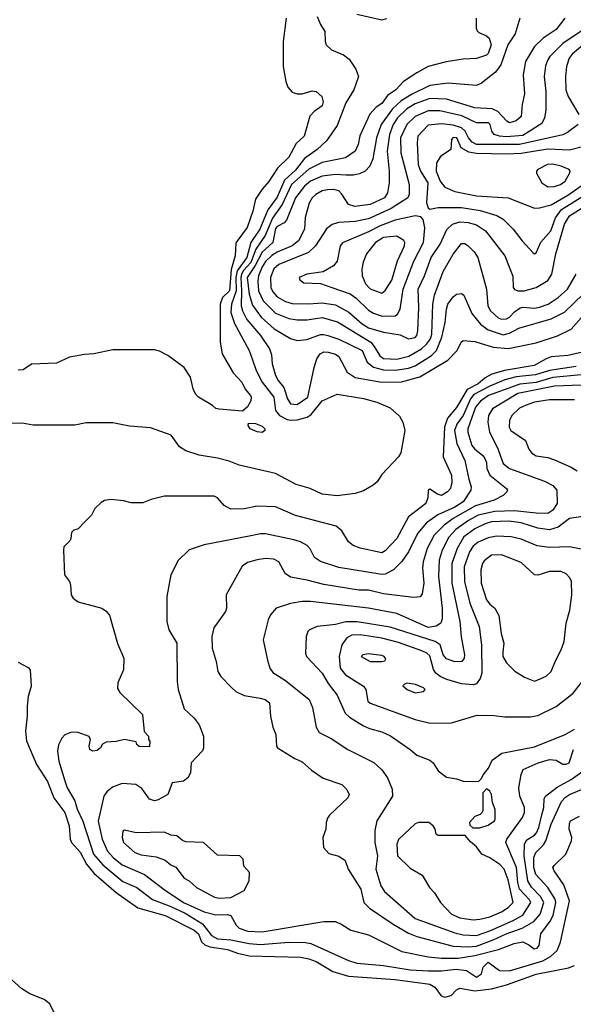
# Model space of a CAD drawing. Extents: x 501367 to 657802, y 482273 to 547541.
# Tile 110 of 256: x 561754 to 565088, y 500282 to 506206. Entities that reach past the tile are written whole.
import ezdxf

# ---------------------------------------------------------------- set-up
doc = ezdxf.new("R2010")
doc.units = 0

msp = doc.modelspace()

# ---------------------------------------------------------------- linework, layer by layer
at = {"layer": '0CON20XD'}
for points in [[(563546, 506225), (563565, 506177.5), (563591.9, 506135), (563594.3, 506075), (563600.6, 506055), (563632.5, 506025), (563704.1, 505994.1), (563738.5, 505968.5), (563777.6, 505907.6), (563793.8, 505865), (563766.2, 505785), (563717.3, 505705), (563665, 505570), (563601.7, 505478.3), (563544.6, 505425), (563468.2, 505371.8), (563415, 505300.4), (563349.4, 505240.6), (563305, 505138.6), (563248.3, 505061.7), (563200.2, 504945), (563145.1, 504865), (563122.7, 504775), (563064.5, 504695.5), (563055.8, 504655), (563056.7, 504575), (563028.8, 504495), (563026.2, 504445), (563048.2, 504378.2), (563135.3, 504215), (563155, 504160), (563177.7, 504095), (563213.3, 504025), (563284.2, 503935), (563294.1, 503854.1), (563319.2, 503825), (563365, 503801), (563385, 503795.9), (563425, 503797.8), (563485.9, 503814.1), (563508.7, 503831.3), (563575, 503912.4), (563665, 503952), (563825, 503926), (563905, 503905.5), (563985, 503871.4), (564040.6, 503820.6), (564060.8, 503785), (564073.1, 503735), (564050.3, 503599.7), (564036, 503575), (563935, 503470), (563906, 503425), (563883.8, 503405), (563825, 503372.2), (563774.5, 503354.5), (563665, 503341.2), (563575, 503351.5), (563504, 503385), (563419.5, 503409.5), (563295, 503476.2), (563075.4, 503525.4), (563015, 503550.5), (562945, 503568.5), (562835, 503585.5), (562755, 503612.7), (562716, 503636), (562665.3, 503705.3), (562540.9, 503750.9), (562415, 503760.8), (562315, 503781.2), (562155, 503780), (562085, 503765.7), (561834.2, 503765.8), (561768.3, 503778.3), (561693.6, 503776.4)], [(563359.2, 506215), (563340.4, 506075), (563340.4, 505925), (563356.5, 505835), (563369.8, 505799.8), (563395, 505770), (563425, 505760), (563455, 505760), (563515, 505778), (563540, 505775), (563574.1, 505744.1), (563582.1, 505712.1), (563575, 505687.5), (563526.9, 505653.1), (563501.9, 505625), (563467.8, 505505), (563418.8, 505461.2), (563375, 505380), (563306.5, 505313.5), (563255, 505232.5), (563214.1, 505185.9), (563174, 505126), (563158, 505055), (563122.9, 504955), (563056.4, 504863.6), (563052.2, 504785), (563027, 504703), (563018.1, 504575), (562975.7, 504534.3), (562960.5, 504495), (562960.5, 504265), (562974.2, 504195), (563040.4, 504080.4), (563091.4, 504025), (563112.3, 503982.3), (563143.1, 503945), (563147.8, 503935), (563145, 503912.5), (563125, 503876.7), (563095, 503850), (562955, 503862), (562935, 503866.7), (562914.1, 503884.1), (562830, 503935), (562815, 503950), (562798, 503985), (562782, 504055), (562745, 504113.8), (562645.7, 504185.7), (562595, 504212), (562565, 504220), (562315, 504219.2), (562200, 504195), (562145, 504191.9), (562054.4, 504175.6), (561975, 504140), (561825, 504133.3), (561775, 504100), (561745, 504096.7)], [(564503.3, 506215), (564503.3, 506155), (564509.3, 506139.3), (564518.8, 506128.8), (564565, 506109.2), (564581.4, 506095), (564592.8, 506055), (564575, 506002), (564565, 505992.5), (564505, 505972.2), (564425, 505969.5), (564323.5, 505953.5), (564215, 505924), (564145, 505887.1), (564065, 505833.6), (564019.5, 505785), (563969.6, 505750.4), (563935, 505702.9), (563900.2, 505679.8), (563862, 505638), (563803.3, 505506.7), (563791.8, 505455), (563774.5, 505415), (563715.2, 505374.8), (563575, 505346), (563495, 505306.8), (563390.2, 505215), (563335.1, 505095), (563277.4, 505012.6), (563232.8, 504907.2), (563176.7, 504825), (563145.4, 504745), (563102.7, 504697.3), (563090.3, 504675), (563085.4, 504655), (563090.3, 504575), (563087, 504485), (563095.2, 504455), (563122.8, 504402.8), (563204.1, 504305), (563257.7, 504225), (563270.1, 504190.1), (563275.3, 504135), (563295, 504065.8), (563310.9, 504035), (563343.7, 503993.7), (563366.7, 503925), (563385, 503894.6), (563425, 503890.4), (563489.6, 503935), (563527.2, 504112.8), (563543.6, 504166.4), (563564.5, 504195), (563585, 504207.1), (563612.5, 504205), (563655, 504193.9), (563675, 504180.4), (563725.5, 504085.5), (563773.4, 504053.4), (563935, 504024.3), (564052.9, 504027.1), (564163.5, 504056.5), (564332.1, 504157.9), (564388.1, 504215), (564413.8, 504266.2), (564425, 504276), (564495, 504269.5), (564605, 504235.7), (564695, 504228.6), (564865, 504261.5), (564994.1, 504304.1), (565076.4, 504343.6), (565135, 504411.8)], [(564766.1, 506215), (564738.9, 506121.1), (564694.7, 506055), (564652.1, 505935), (564619, 505891), (564534.7, 505825.3), (564505, 505809.6), (564335, 505825.3), (564225, 505809.8), (564113.3, 505756.7), (564052, 505718), (563999.6, 505670.4), (563930, 505575), (563903.1, 505495), (563881.6, 505368.4), (563863.1, 505325), (563834.3, 505295.7), (563801.2, 505278.8), (563765, 505270), (563720.8, 505270.8), (563655, 505275.2), (563575, 505265.6), (563505, 505234), (563468.4, 505205), (563415.2, 505135), (563360.4, 504999.6), (563346.3, 504983.7), (563305, 504962.5), (563295, 504949.1), (563278, 504865), (563215, 504808), (563172.4, 504727.6), (563123.3, 504655), (563135.1, 504555.1), (563155, 504487.7), (563207.3, 504417.3), (563286, 504346), (563385, 504288.8), (563425, 504276.9), (563482.6, 504282.6), (563565, 504311.2), (563585, 504312.6), (563610, 504305), (563675, 504284.8), (563816.4, 504215), (563846.7, 504145), (563884.4, 504115), (563945, 504099.7), (564015, 504097.2), (564095, 504110.2), (564135, 504124.1), (564234, 504186), (564263.9, 504215), (564296.3, 504295), (564317.5, 504385), (564324.1, 504465), (564332.2, 504495), (564365, 504538.5), (564385, 504554.6), (564415, 504558.5), (564429.1, 504549.1), (564478.1, 504438.1), (564529.4, 504375), (564575, 504339.8), (564665, 504310.9), (564705, 504319.4), (564760.2, 504349.8), (564954.5, 504405.5), (565035, 504446.7), (565148.6, 504555)], [(565036.5, 506215), (564985, 506147.8), (564907.8, 506095), (564855.2, 506044.8), (564799.6, 505955), (564786.9, 505875), (564795, 505760), (564780, 505695), (564775, 505623.8), (564745, 505596.9), (564705, 505586.5), (564687.1, 505595), (564660, 505625), (564633.1, 505653.1), (564599.5, 505669.5), (564495, 505675.2), (564325, 505728.5), (564225, 505731.6), (564135, 505700), (564085, 505669.4), (564030, 505615), (564003.8, 505575), (563981.6, 505515), (563966.3, 505415), (563980, 505295), (563980, 505225), (563968.7, 505165), (563950.8, 505135), (563865, 505093.9), (563771.7, 505081.7), (563733.9, 505095), (563695, 505156.4), (563675, 505176), (563645.2, 505185.2), (563606.8, 505183.2), (563575, 505176.8), (563537.9, 505155), (563515.4, 505135), (563497.5, 505102.5), (563474.2, 505015.8), (563470, 504945), (563432.2, 504875), (563394.6, 504845), (563305, 504807.6), (563272.3, 504787.7), (563235, 504751.6), (563215, 504718.2), (563191.2, 504665), (563187.5, 504632.5), (563192.5, 504575), (563220, 504515), (563295, 504440.2), (563375, 504407.6), (563425, 504400.2), (563485, 504400.2), (563575, 504413.8), (563668.5, 504388.5), (563867.9, 504265), (563889.8, 504239.8), (563923.3, 504183.3), (563945, 504167.6), (564025, 504162.7), (564097.4, 504182.6), (564173.5, 504225), (564205, 504254.1), (564227.2, 504285), (564235.8, 504315), (564241.5, 504495), (564252.1, 504547.9), (564305, 504691.4), (564365, 504794.4), (564415, 504860), (564435, 504860), (564456, 504845), (564490.2, 504810.2), (564512.5, 504775), (564565.3, 504585.3), (564572.7, 504485), (564588.9, 504455), (564635, 504413.2), (564655, 504404), (564685, 504406), (564705, 504415.4), (564735, 504447.9), (564768.4, 504471.6), (564785, 504476.4), (564855, 504471.4), (564885, 504476.2), (564937.8, 504495), (564996.2, 504533.8), (565053.8, 504585), (565104.7, 504675)], [(563785, 506240), (563934.7, 506204.7), (563965, 506213.1)], [(565148.2, 506145), (565025, 506062.5), (564947.2, 505985), (564934.1, 505965), (564921.5, 505928.5), (564912.9, 505865), (564922.9, 505775), (564922.7, 505662.7), (564915.3, 505615), (564898.3, 505581.7), (564785, 505509.2), (564685, 505502.1), (564643.8, 505505), (564610.8, 505515), (564597.3, 505535), (564587.2, 505575), (564577.8, 505585), (564505, 505585.3), (564416.9, 505626.9), (564285, 505657.4), (564215, 505657.4), (564135, 505623.9), (564085.7, 505575.7), (564047.5, 505495), (564050.2, 505405), (564100, 505215), (564099.3, 505155), (564091.5, 505135), (563990.6, 505069.4), (563855, 505008.3), (563775, 504991.5), (563673.4, 504986.6), (563636.1, 504973.9), (563602.5, 504947.5), (563535.3, 504845), (563492.5, 504805), (563315, 504734.2), (563285, 504706.5), (563264.4, 504655), (563267.4, 504595), (563278, 504568), (563305, 504538.2), (563355, 504510.5), (563395, 504498.3), (563495, 504495.7), (563575, 504503), (563655, 504490.5), (563736.9, 504446.9), (563816.2, 504376.2), (563855, 504352), (563945, 504325.2), (564045, 504309.1), (564095, 504285.4)], [(565196.9, 506095), (565081.5, 505998.5), (565063.7, 505975), (565046.4, 505925), (565040.9, 505865), (565043.6, 505785), (565057.1, 505745), (565120.9, 505635)], [(565118.6, 505575), (565053.4, 505526.6), (565025, 505513.1), (564765, 505454.4), (564505, 505455.6), (564478.4, 505468.4), (564456.4, 505495), (564436.1, 505536.1), (564415, 505555.9), (564365, 505572), (564295, 505578.7), (564215, 505572.5), (564152, 505505), (564147.2, 505465), (564153.6, 505335), (564167.5, 505295), (564211.4, 505225), (564204.6, 505104.6), (564213.3, 505073.3), (564225, 505066), (564274.5, 505075.5), (564415, 505076.5), (564528, 505058), (564628.2, 505028.2), (564665, 505005.5), (564725.5, 504945), (564780, 504875), (564845, 504805.8), (564855, 504798)], [(565135, 505438.4), (565065, 505421.2), (564935, 505426.2), (564775, 505402), (564685, 505398), (564505, 505400.3), (564458.4, 505408.4), (564413.1, 505435), (564387.1, 505495), (564365, 505497.3), (564354.3, 505485), (564350.6, 505425), (564287.9, 505382.1), (564263.3, 505345), (564262.5, 505295), (564286, 505235), (564315, 505199.2), (564375, 505173), (564505, 505145.8), (564695, 505134.6), (564855, 505071.2)], [(564935, 505200.8), (564975, 505202.9), (565011.4, 505215), (565038.9, 505235), (565067.1, 505285), (565070, 505295), (565064, 505305), (565015.8, 505325.8), (564965, 505337.6), (564932, 505335), (564874, 505305), (564866, 505295), (564866.4, 505283.6), (564898.6, 505225), (564935, 505200.8)], [(564855, 505071.2), (564885, 505074.7), (564955, 505091.5), (565055, 505150.2), (565135, 505207)], [(564855, 504798), (564865, 504804.2), (564893.3, 504866.7), (564952, 504935), (564980.7, 505015), (565016.4, 505065), (565145, 505144.8)], [(563937.7, 504422.3), (564015, 504423.6), (564028.9, 504435), (564045.3, 504464.7), (564062.6, 504585), (564127.2, 504752.8), (564185.3, 504865), (564193.8, 504953.8), (564184.4, 505004.4), (564170.3, 505020.3), (564135, 505025.4), (564015, 504999.4), (563925, 504966.6), (563855, 504929.6), (563697.4, 504862.6), (563684.4, 504845), (563665, 504753.3), (563644.5, 504725.5), (563581.3, 504688.7), (563482.5, 504675), (563436.7, 504655), (563440.5, 504640.5), (563465, 504623.8), (563565, 504618.8), (563634.5, 504594.5), (563745, 504556), (563781, 504531), (563855, 504458.9), (563885, 504439.6), (563937.7, 504422.3)], [(564095, 504285.4), (564135, 504293.1), (564146.8, 504305), (564152.3, 504335), (564157.5, 504475), (564153.3, 504585), (564191.4, 504665), (564232.7, 504775), (564286.2, 504855), (564326.3, 504943.7), (564360.9, 504975), (564405, 504990), (564455, 504985.7), (564505, 504971.1), (564559.6, 504935), (564676.8, 504785), (564725, 504662.5), (564727.1, 504595), (564733.3, 504583.3), (564753.3, 504575), (564793.3, 504575), (564865, 504594.7), (564935, 504636.4), (564960, 504675), (564983, 504797), (565035, 504976.7), (565065, 505026.7), (565135, 505070.3)], [(563935, 504561.2), (563955, 504576.2), (563995, 504639.1), (564030.2, 504755), (564072.4, 504845), (564073.7, 504865), (564067.1, 504877.1), (564025, 504903.1), (563945, 504895.2), (563896, 504865), (563842.1, 504797.9), (563822.6, 504747.4), (563815.3, 504705), (563816.3, 504665), (563836.5, 504616.5), (563865, 504587.7), (563935, 504561.2)], [(565144.7, 504204.7), (565055, 504185.3), (564955, 504176.8), (564925, 504166.2), (564852.5, 504125), (564674.8, 504094.8), (564597.6, 504072.4), (564557.9, 504052.1), (564515.7, 504015), (564448.5, 503981.5), (564385, 503872.5), (564331.4, 503808.6), (564313, 503755), (564303.8, 503575), (564353.8, 503465), (564356.1, 503423.9), (564349.5, 503385), (564330, 503365), (564295, 503343.5), (564270.7, 503350.7), (564225, 503382), (564214.4, 503375), (564211.3, 503328.7), (564200.5, 503295), (564095.2, 503214.8), (564025.9, 503084.1), (563955, 503011.2), (563935, 502999.2), (563805.5, 503025.5), (563761.7, 503041.7), (563734.6, 503064.6), (563695, 503131.4), (563659.3, 503159.3), (563415, 503222.7), (563295, 503275.4), (563185, 503279.5), (563105, 503262.2), (563025, 503260.6), (562985, 503283.1), (562945, 503330), (562925, 503340), (562625, 503339.2), (562545, 503320), (562495, 503300), (562425, 503300), (562378, 503312), (562305, 503320), (562265, 503312.5), (562245, 503302), (562206.2, 503265), (562186.7, 503225), (562145, 503182.5), (562105, 503143.3), (562080, 503135), (562065, 503120), (562062.5, 503085), (562055, 503070), (562020, 503035), (562017.5, 503015), (562023.3, 502865), (562053.3, 502825), (562060, 502805), (562063.8, 502745), (562076.7, 502725), (562105, 502703.8), (562247.5, 502665), (562275, 502646.7), (562293.9, 502623.9), (562342.6, 502452.6), (562380, 502365), (562378, 502295), (562343.8, 502215), (562342.7, 502182.7), (562357.3, 502157.3), (562494, 502025), (562502.5, 501922.5), (562530, 501895), (562530, 501875), (562537.5, 501865), (562535, 501830), (562473, 501833), (562460, 501845), (562455, 501860), (562385.9, 501875.9), (562335, 501862), (562275, 501858.8), (562252.3, 501847.7), (562241.2, 501825), (562220.6, 501809.4), (562195, 501805.8), (562175.8, 501815.8), (562172.9, 501835), (562180, 501875), (562173, 501893), (562105, 501918), (562065, 501920), (562025, 501903.8), (562006.6, 501883.4), (561987.6, 501842.4), (561980.6, 501805), (561990, 501745), (562025, 501626.7), (562040, 501585), (562086.7, 501506.7), (562100.5, 501455), (562133.4, 501383.4), (562197.4, 501185), (562255, 501120.2), (562375, 501020.2), (562459.5, 500985), (562552.7, 500912.7), (562665, 500870), (562750, 500830)], [(565105, 504120), (564945, 504094.4), (564861.6, 504068.4), (564745, 504057.5), (564675, 504039), (564585, 504001.5), (564488.7, 503951.3), (564469, 503925), (564425, 503825.3), (564387, 503773), (564373.7, 503735), (564386.4, 503656.4), (564435, 503554.4), (564458.7, 503441.3), (564472.6, 503395), (564471.9, 503375), (564425.7, 503305), (564375, 503272.4), (564272.5, 503227.5), (564205, 503178.2), (564150, 503115), (564095.9, 503004.1), (564055, 502945.5), (564004.4, 502895), (563955, 502870.3), (563935, 502867.6), (563675, 502910.7), (563565.3, 502945.3), (563530.1, 502970.1), (563502.7, 503022.7), (563485, 503042.7), (563445.7, 503064.3), (563405, 503076.8), (563235, 503113.1), (563205, 503113.1), (563145, 503100.8), (562865, 503046.9), (562775, 503015.8), (562708.3, 502951.7), (562664, 502865), (562640, 502735), (562640, 502585), (562651.4, 502535), (562700, 502455), (562701.5, 502225), (562708.2, 502175), (562745, 502058.8), (562804.2, 502004.2), (562833.9, 501963.9), (562860, 501895), (562861.2, 501825), (562854.1, 501805.9), (562786.7, 501735), (562782.5, 501675), (562765.9, 501644.1), (562740, 501625), (562672.5, 501615), (562645.7, 501545), (562588.6, 501511.4)], [(565135, 504069), (564965, 504052.6), (564865, 504023.8), (564766.6, 504013.4), (564576.6, 503945), (564529.5, 503910.5), (564498.6, 503875), (564452.6, 503745), (564453.6, 503725)], [(565135, 504008.1), (564975, 504001.8), (564753.7, 503956.3), (564601.3, 503865), (564577.8, 503825), (564574.1, 503784.1)], [(565095, 503919.5), (564945, 503919.2), (564855, 503904.5), (564805, 503886.8), (564765, 503868.7), (564717.5, 503825), (564704.5, 503795), (564701.8, 503755), (564711.9, 503735), (564799.4, 503675), (564821.1, 503621.1), (564838.6, 503598.6), (564865, 503582.7), (564935, 503571.5), (564975, 503557.9), (565074.6, 503514.6), (565112, 503492)], [(563215, 503722), (563183.6, 503726.4), (563142.5, 503745), (563130, 503765), (563131.7, 503778.3), (563175, 503776.7), (563215, 503760), (563230, 503745), (563231.2, 503735), (563215, 503722)], [(564574.1, 503784.1), (564583.8, 503723.8), (564630.8, 503630.8), (564666.6, 503535), (564705, 503505.3), (564915, 503430.4), (564964.2, 503404.2), (564989.1, 503375), (564990.2, 503295), (564966, 503255), (564935, 503234.7), (564865, 503236), (564735, 503250.8), (564616, 503246), (564515.2, 503225.2), (564456.2, 503193.8), (564380.5, 503139.5), (564337.7, 503092.3), (564298.4, 503015), (564279.8, 502955), (564276.7, 502856.7), (564299, 502665), (564298.3, 502601.7), (564290.6, 502575), (564263.1, 502556.9), (564215, 502548.9), (564025, 502632.7), (563855, 502665.2), (563505, 502704.7), (563455, 502704.7), (563385.8, 502694.2), (563298.6, 502665), (563265, 502625.7), (563250.4, 502595), (563220, 502475), (563247.3, 502352.7), (563259.4, 502305), (563278.6, 502278.6), (563355, 502229.5), (563498.2, 502115), (563518, 502068), (563538.5, 501948.5), (563556.7, 501916.7), (563630.2, 501880.2), (563730, 501815), (563886, 501736), (563935, 501691.9), (563969.1, 501645), (563996.5, 501576.5), (564000, 501535), (563905.5, 501385), (563892.4, 501327.6), (563893.8, 501256.2), (563908.8, 501175), (563898.1, 501095), (563928.6, 500995), (563950.1, 500960.1), (564135, 500798), (564375, 500710.9), (564425, 500700.4), (564505, 500696.3), (564585, 500722.8), (564725.4, 500785), (564785, 500818.1), (564832, 500895), (564825, 500910.3), (564765, 500975.4), (564755.1, 501015), (564746.8, 501105), (564681.4, 501255), (564687.5, 501275), (564783.3, 501405), (564793.5, 501435), (564794.1, 501465), (564765.3, 501535), (564760.4, 501585), (564773.6, 501665), (564786, 501695), (564876, 501735), (564944.6, 501754.6), (564985, 501750), (565025, 501726.2), (565045, 501726.2), (565064.4, 501735), (565090, 501815)], [(564453.6, 503725), (564478.1, 503645), (564495, 503621.3), (564540.5, 503585), (564555.6, 503565), (564565, 503542.5), (564567.8, 503505), (564586.2, 503465), (564686.9, 503385), (564691.9, 503375), (564688.6, 503365), (564666.1, 503343.9), (564612.5, 503315), (564498.9, 503281.1), (564365.3, 503205), (564310.8, 503165), (564250, 503105), (564208.1, 503025), (564183.2, 502945), (564180, 502905), (564187.9, 502815), (564178.3, 502751.7), (564165.7, 502734.3), (564125, 502728.9), (563945, 502751.2), (563855, 502773.5), (563796.5, 502773.5), (563585, 502807.6), (563485, 502834.1), (563385, 502851.2), (563353, 502873), (563314.6, 502945), (563285, 502961.1), (563233.7, 502963.7), (563185, 502956.9), (563125, 502939.1), (563092.8, 502917.2), (562997.1, 502745), (563000, 502665), (562994, 502645), (562923.1, 502546.9), (562910.9, 502495), (562913.3, 502425), (562938, 502345), (562948, 502285), (562966, 502255), (563030.8, 502185), (563055, 502163.5), (563105, 502139.5), (563203.1, 502123.1), (563232.5, 502115), (563258.1, 502095), (563264.1, 502015.9), (563278.8, 501948.8), (563295.8, 501905), (563301.2, 501835), (563306.7, 501825), (563410.6, 501760.6), (563455, 501740.8), (563510.7, 501690.7), (563582.4, 501642.4), (563694.2, 501604.2), (563724.2, 501574.2), (563738.8, 501545), (563731.2, 501525), (563620.5, 501419.5), (563608.3, 501401.7), (563600, 501375), (563598, 501335), (563580, 501285), (563583.8, 501225), (563615, 501190), (563675, 501174), (563715, 501146.2), (563731.4, 501095), (563808.1, 500975), (563827.5, 500895), (563860.9, 500860.9), (564003.5, 500763.5), (564095, 500709.2), (564145, 500688.9), (564365, 500631.6), (564457.2, 500627.2), (564505, 500631.8), (564605, 500669.4), (564684, 500706), (564780.3, 500739.7), (564850.8, 500779.2), (564889.6, 500825), (564911.5, 500895), (564891.2, 500931.2), (564836.8, 500986.8), (564815.4, 501025.4), (564793.3, 501175), (564794.1, 501245), (564809, 501271), (564855, 501300.3), (564866.1, 501313.9), (564880.8, 501345), (564899.1, 501420.9), (564911.8, 501465), (564912.4, 501517.6), (564920.8, 501535), (564991.7, 501588.3), (565076, 501634), (565174.5, 501705)], [(565145, 503217.5), (565065, 503204.4), (564997, 503153), (564945, 503136.2), (564875, 503146.2), (564775, 503178.7), (564699, 503189), (564595, 503184), (564557.9, 503172.1), (564495, 503143.5), (564429.5, 503095), (564387.8, 503025), (564356, 502935), (564357.6, 502815), (564404.1, 502585.9), (564412.8, 502492.8), (564433.8, 502385), (564430.5, 502365), (564416.2, 502343.8), (564375, 502341.5), (564325, 502360.5), (564305, 502384.2), (564285.5, 502445), (564255.6, 502465), (563985, 502550.4), (563786.2, 502583.8), (563717.6, 502582.4), (563655, 502566.7), (563545, 502554.3), (563500, 502535), (563490, 502525), (563480, 502495), (563475.8, 502394.2), (563480.6, 502375), (563575, 502273.3), (563611.9, 502211.9), (563665, 502142.2), (563714.1, 502034.1), (563740.4, 502010.4), (563825, 501957.5), (563861.5, 501941.5), (563935, 501921.8), (563986.5, 501896.5), (564106, 501815), (564145, 501780.8), (564225, 501750), (564244.5, 501734.5), (564275, 501686), (564325, 501648), (564385, 501638.8), (564425, 501623.8), (564517.5, 501622.5), (564535, 501640), (564545, 501662.5), (564577, 501703), (564599.7, 501750.3), (564657.3, 501792.7), (564855, 501830.8), (565038.6, 501905), (565095, 501938.2)], [(565135, 503020.4), (565065, 503034.6), (564945, 503030), (564871.3, 503041.3), (564775, 503080.7), (564715, 503095.2), (564625, 503099), (564575, 503088.9), (564515, 503062.3), (564485, 503038.9), (564462.7, 503005), (564431.2, 502915), (564432, 502825), (564465.5, 502695.5), (564522, 502555), (564534.8, 502444.8), (564537.7, 502275), (564528, 502242), (564505, 502210.4), (564485, 502204.6), (564415, 502209.7), (564326.4, 502236.4), (564285.4, 502255), (564260.4, 502275), (564246, 502296), (564225, 502377.5), (564205.4, 502395), (564175, 502408.1), (564035, 502458.3), (563935, 502484.8), (563805, 502504.8), (563755, 502502.4), (563723.2, 502486.8), (563694.2, 502445), (563678.4, 502375), (563683.8, 502305), (563715.5, 502265), (563825.5, 502195), (563839.5, 502175), (563850.6, 502105), (563865, 502093.8), (564135, 501995.3), (564226.1, 501973.9)], [(564855, 502226), (564875, 502234.2), (564925, 502256), (564955.7, 502285), (564980.9, 502349.1), (565015.8, 502415), (565032.9, 502465), (565045.7, 502575), (565067.4, 502652.6), (565079.5, 502745), (565076.7, 502825), (565067, 502847), (565045, 502872.5), (565015, 502885.6), (564945, 502885.6), (564875, 502864.4), (564855, 502865.6), (564775, 502939.5), (564655, 502987.1), (564595, 502984.4), (564550.6, 502949.4), (564540.9, 502935), (564530.9, 502895), (564532.5, 502815), (564565.7, 502715.7), (564585, 502688.9), (564615.6, 502665), (564640.2, 502620.2), (564653.7, 502513.7), (564669.5, 502455), (564663, 502403), (564664.3, 502375), (564685, 502336.7), (564735.7, 502285.7), (564795, 502250), (564845, 502229.2), (564855, 502226)], [(563935, 502343.8), (563952.5, 502347.5), (563958.8, 502361.2), (563950, 502375), (563935, 502380), (563855, 502390.9), (563820, 502385), (563810, 502375), (563865, 502344.4), (563935, 502343.8)], [(561745, 502341.2), (561805, 502308), (561816.2, 502295), (561822.5, 502195), (561805.6, 502134.4), (561797.9, 502075), (561799.6, 502015), (561788.5, 501925), (561795, 501866.7), (561854.4, 501724.4), (561921.7, 501621.7), (561958.4, 501525), (562025, 501436.5), (562052.5, 501355), (562058.4, 501275), (562065, 501254.6), (562117.8, 501197.8), (562156.7, 501125), (562199.8, 501069.8), (562334.2, 500954.2), (562465, 500862.6), (562629.4, 500815), (562805, 500728.1), (562830.2, 500705), (562848.3, 500658.3), (562868.7, 500638.7), (562898.1, 500628.1), (563005, 500611.2), (563065, 500589), (563135, 500573.2), (563445.7, 500565.7), (563495, 500556.2), (563538.5, 500538.5), (563639.3, 500479.3), (563735, 500451.2), (564015, 500431.2), (564223.7, 500403.7), (564255.2, 500385.2), (564291.7, 500331.7), (564313.9, 500323.9), (564353.5, 500335), (564385, 500368.1), (564405, 500377.8), (564495, 500362.5), (564595, 500374.3), (564685, 500397.9), (564865, 500463.2), (565059.3, 500500.7), (565095.7, 500514.3)], [(564226.1, 501973.9), (564355, 501974.5), (564509.5, 502020.5), (564610.3, 502020.3), (564675, 502010.5), (564830.7, 502010.7), (564875, 502019.1), (564985, 502074.5), (565087, 502153), (565165.5, 502255)], [(564135, 502155.7), (564185, 502164), (564196.7, 502175), (564186.2, 502185), (564137.5, 502205), (564087, 502213), (564071.7, 502208.3), (564062.5, 502197.5), (564086.7, 502175), (564135, 502155.7)], [(562588.6, 501511.4), (562565, 501506.9), (562535.3, 501515.3), (562489.6, 501579.6), (562453.4, 501603.4), (562370.4, 501609.6), (562312.5, 501587.5), (562278.9, 501561.1), (562260.5, 501535), (562225.7, 501384.3), (562249.5, 501275), (562283.1, 501203.1), (562315.8, 501165), (562370.7, 501120.7), (562505, 501062.1), (562623.1, 500973.1), (562740.9, 500895), (562865, 500837.4), (562935, 500819.1), (563005, 500821.8), (563025, 500815.3), (563056.9, 500756.9), (563075, 500739.3), (563127.6, 500722.4), (563215, 500716.9), (563585, 500780.5), (563655, 500779.5), (563695, 500762.5), (563747.4, 500727.4), (563855, 500700), (564055, 500598.8), (564215, 500566.3), (564295, 500558.7), (564395, 500559.7), (564495.1, 500574.9), (564638.7, 500611.3), (564732.3, 500647.7), (564785, 500656.7), (564820.2, 500640.2), (564851.9, 500615), (564871.5, 500618.5), (564883.4, 500635), (564893.1, 500705), (564948.9, 500781.1), (564966.3, 500815), (564984.1, 500895), (564980, 500915), (564935.2, 500985), (564862.1, 501062.1), (564849.7, 501105), (564851.5, 501165), (564862.6, 501195), (564908.4, 501241.6), (564923.5, 501265), (564954.6, 501365.4), (565018, 501502), (565041.3, 501528.7), (565065, 501544.2), (565225, 501609.5)], [(564482.5, 501342.5), (564525, 501343.8), (564575, 501360), (564613.3, 501385), (564616.7, 501395), (564617, 501453), (564601.2, 501495), (564596, 501545), (564585, 501563.3), (564565, 501577.5), (564542.5, 501555), (564542.5, 501445), (564537, 501433), (564527, 501423), (564495, 501412.5), (564463.3, 501375), (564465, 501360), (564482.5, 501342.5)], [(562750, 500830), (562855.3, 500765.3), (562908, 500695), (562945, 500675.6), (563025, 500670.4), (563135, 500647.8), (563205, 500640.7), (563375, 500655.2), (563475, 500653.9), (563507, 500647), (563734.3, 500545), (563785, 500528.4), (563945, 500514.8), (564105, 500490), (564215, 500482.6), (564295, 500482.2), (564383, 500493), (564445.6, 500485.6), (564505, 500445.4), (564535.7, 500465), (564545.6, 500505), (564575, 500534.5), (564644.4, 500484.4), (564705, 500483.5), (564905, 500543.9), (564950.5, 500569.5), (564990.9, 500605), (565011.3, 500655), (565064.7, 500905), (565030.6, 501000.6), (564972.5, 501085), (564965.6, 501105), (564972.2, 501117.8), (565042.5, 501185), (565078, 501265), (565080, 501285), (565064.4, 501335.6), (565065, 501370), (565072, 501385), (565125, 501414)], [(564485, 500789.1), (564525, 500794.1), (564585, 500808.1), (564655, 500838.7), (564695, 500864), (564725.3, 500895), (564695, 501031.4), (564671.6, 501095), (564645, 501123.3), (564585, 501162.5), (564537.5, 501185), (564505, 501230), (564468.3, 501258.3), (564437.5, 501297.5), (564275, 501297.5), (564262.5, 501305), (564255.9, 501335.9), (564243.3, 501355), (564217.5, 501375), (564155, 501376.2), (564135, 501366.7), (564035, 501273.8), (564024.6, 501245.4), (564030, 501175), (564105, 501101.2), (564178.3, 501058.3), (564222, 500985), (564253, 500953), (564287.5, 500895), (564354.3, 500825), (564405, 500801.8), (564485, 500789.1)], [(562955, 500920), (563025, 500924), (563105, 500966.2), (563136.7, 501025), (563137.5, 501075), (563103, 501113), (563100, 501155), (563080, 501175), (562945, 501180), (562860, 501255), (562755, 501260), (562735, 501266.7), (562700, 501295), (562665, 501300), (562625, 501318), (562455, 501312.9), (562385, 501328.8), (562375, 501322.5), (562370.6, 501285), (562379.4, 501255), (562446.2, 501195), (562485, 501180.5), (562575, 501168.6), (562629.3, 501149.3), (562665, 501121.2), (562695, 501106.7), (562745, 501040), (562775, 501024), (562818.8, 500985), (562927.3, 500927.3), (562955, 500920)], [(561971.1, 500211.1), (561935, 500284), (561901.5, 500311.5), (561813.8, 500345), (561766, 500375), (561585.8, 500535)]]:
    msp.add_lwpolyline(points, dxfattribs=at)

doc.saveas('drawing.dxf')
